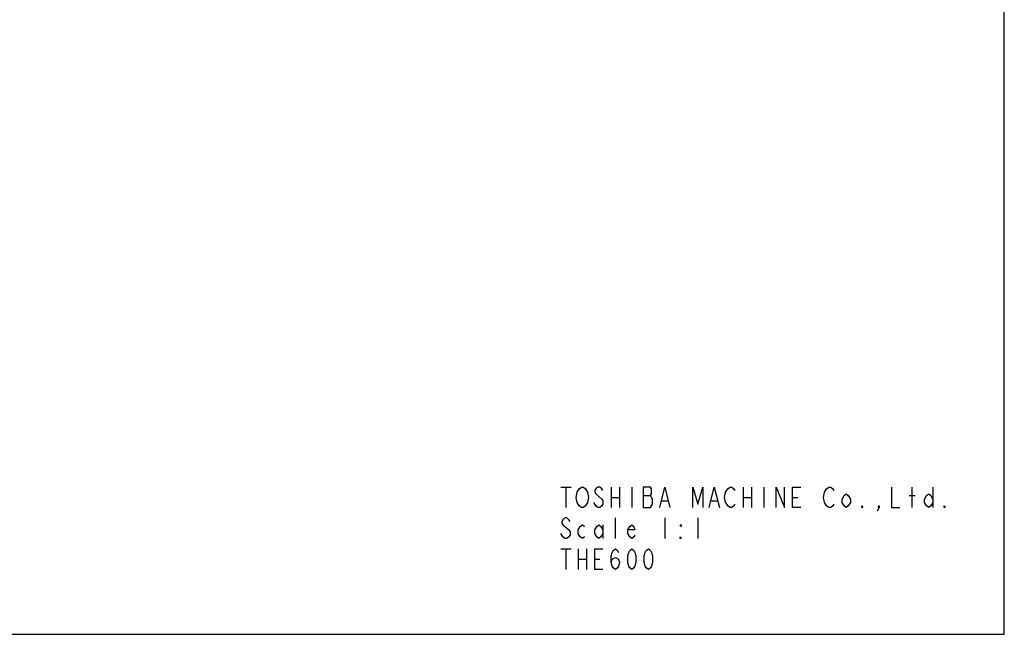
# Model space of a CAD drawing. Header units: millimetres. Extents: x 0 to 3360, y 0 to 2376.
# Tile 94 of 144: x 2452 to 3360, y 0 to 566. Entities that reach past the tile are written whole.
import ezdxf

# ---------------------------------------------------------------- set-up
doc = ezdxf.new("R2010")
doc.units = ezdxf.units.MM
doc.header["$LTSCALE"] = 184.8
doc.layers.get('0').update_dxf_attribs({"linetype": 'CONTINUOUS'})
doc.layers.add('DRA_ITEM', color=7, linetype='CONTINUOUS')

msp = doc.modelspace()

# ---------------------------------------------------------------- linework, layer by layer
at = {"color": 7, "linetype": 'CONTINUOUS'}
for p, q in [((3360, 0), (3360, 2376)), ((0, 0), (3360, 0))]:
    msp.add_line(p, q, dxfattribs=at)
at = {"layer": 'DRA_ITEM', "color": 2, "linetype": 'CONTINUOUS'}
for p, q in [((2951.15994, 135.69238), (2960.65998, 135.69238)), ((2955.90996, 135.69238), (2955.90996, 116.69238)), ((2997.71001, 135.69238), (2997.71001, 116.69238)), ((3005.31, 135.69238), (3005.31, 116.69238)), ((3016.71009, 135.69238), (3016.71009, 116.69238)), ((3027.16005, 127.77573), (3033.80991, 127.77573)), ((3119.31006, 135.69238), (3119.31006, 116.69238)), ((3126.91005, 135.69238), (3126.91005, 116.69238)), ((3138.30993, 135.69238), (3138.30993, 116.69238)), ((3272.25999, 127.77573), (3277.95993, 127.77573)), ((3275.10996, 116.69238), (3275.10996, 135.69238)), ((3294.11004, 135.69238), (3294.11004, 116.69238)), ((2997.71001, 126.1924), (3005.31, 126.1924)), ((3044.26008, 123.02573), (3049.96002, 123.02573)), ((3089.86002, 123.02573), (3095.55996, 123.02573)), ((3119.31006, 126.1924), (3126.91005, 126.1924)), ((3164.91, 126.1924), (3169.66002, 126.1924)), ((2990.11002, 100.85907), (2990.11002, 88.19239)), ((3001.5099, 88.19239), (3001.5099, 107.1924)), ((3047.11005, 107.1924), (3047.11005, 88.19239)), ((3077.51001, 107.1924), (3077.51001, 88.19239)), ((2951.15994, 78.69238), (2960.65998, 78.69238)), ((2955.90996, 78.69238), (2955.90996, 59.69238)), ((2967.31005, 78.69238), (2967.31005, 59.69238)), ((2974.91004, 78.69238), (2974.91004, 59.69238)), ((2967.31005, 69.19239), (2974.91004, 69.19239)), ((2982.51003, 69.19239), (2987.26005, 69.19239))]:
    msp.add_line(p, q, dxfattribs=at)
for points in [[(2975.85996, 121.4424), (2973.95991, 118.27571), (2972.06007, 116.69238), (2970.16002, 116.69238), (2968.25997, 118.27571), (2967.31005, 119.85905), (2966.35992, 121.4424), (2965.41, 126.1924), (2966.35992, 130.94239), (2968.25997, 134.10905)], [(2968.25997, 134.10905), (2970.16002, 135.69238), (2972.06007, 135.69238), (2973.95991, 134.10905), (2974.91004, 132.52572), (2975.85996, 130.94239), (2976.81009, 126.1924), (2975.85996, 121.4424)], [(2983.45995, 129.35906), (2989.1601, 124.60906), (2990.11002, 123.02573), (2990.11002, 119.85905), (2989.1601, 118.27571), (2987.26005, 116.69238), (2985.36, 116.69238), (2983.45995, 118.27571), (2982.51003, 119.85905), (2981.5599, 121.4424)], [(2990.11002, 132.52572), (2989.1601, 134.10905), (2987.26005, 135.69238), (2985.36, 135.69238), (2983.45995, 134.10905), (2982.51003, 132.52572), (2982.51003, 130.94239), (2983.45995, 129.35906)], [(3027.16005, 135.69238), (3027.16005, 116.69238), (3033.80991, 116.69238), (3035.70996, 119.85905)], [(3035.70996, 119.85905), (3035.70996, 124.60906), (3034.76004, 126.1924), (3033.80991, 127.77573), (3034.76004, 129.35906), (3034.76004, 134.10905), (3033.80991, 135.69238), (3027.16005, 135.69238)], [(3042.36003, 116.69238), (3047.11005, 135.69238), (3051.86007, 116.69238)], [(3072.75999, 116.69238), (3072.75999, 135.69238), (3077.51001, 119.85905), (3082.26003, 135.69238), (3082.26003, 116.69238)], [(3087.95997, 116.69238), (3092.70999, 135.69238), (3097.46001, 116.69238)], [(3111.71007, 119.85905), (3110.75994, 118.27571), (3108.8601, 116.69238), (3106.96005, 116.69238), (3105.06, 118.27571), (3104.11008, 119.85905), (3103.15995, 121.4424), (3102.21003, 126.1924), (3103.15995, 130.94239), (3105.06, 134.10905)], [(3105.06, 134.10905), (3106.96005, 135.69238), (3108.8601, 135.69238), (3110.75994, 134.10905), (3111.71007, 132.52572)], [(3149.71002, 116.69238), (3149.71002, 135.69238), (3157.31001, 116.69238), (3157.31001, 135.69238)], [(3172.50999, 116.69238), (3164.91, 116.69238), (3164.91, 135.69238), (3172.50999, 135.69238)], [(3202.90995, 119.85905), (3201.96003, 118.27571), (3200.05998, 116.69238), (3198.15993, 116.69238), (3196.26009, 118.27571), (3195.30996, 119.85905), (3194.36004, 121.4424), (3193.40991, 126.1924), (3194.36004, 130.94239)], [(3194.36004, 130.94239), (3196.26009, 134.10905), (3198.15993, 135.69238), (3200.05998, 135.69238), (3201.96003, 134.10905), (3202.90995, 132.52572)], [(3218.10993, 121.4424), (3216.21009, 118.27571), (3214.31004, 116.69238), (3212.40999, 118.27571), (3210.50994, 121.4424), (3210.50994, 124.60906), (3212.40999, 127.77573), (3214.31004, 129.35906), (3216.21009, 127.77573), (3218.10993, 124.60906), (3218.10993, 121.4424)], [(3256.11009, 135.69238), (3256.11009, 116.69238), (3263.71008, 116.69238)], [(3294.11004, 121.4424), (3292.20999, 118.27571), (3290.30994, 116.69238), (3288.4101, 118.27571), (3286.51005, 121.4424), (3286.51005, 124.60906), (3288.4101, 127.77573), (3290.30994, 129.35906), (3292.20999, 127.77573), (3294.11004, 124.60906)], [(3229.51002, 116.69238), (3228.5601, 116.69238), (3228.5601, 118.27571), (3229.51002, 116.69238)], [(3244.71, 116.69238), (3243.76008, 118.27571), (3244.71, 118.27571), (3244.71, 116.69238), (3242.80995, 113.52572)], [(3305.50992, 116.69238), (3304.56, 116.69238), (3304.56, 118.27571), (3305.50992, 116.69238)], [(2959.71006, 104.02573), (2958.75993, 105.60906), (2956.86009, 107.1924), (2954.96004, 107.1924), (2953.05999, 105.60906), (2952.11007, 104.02573), (2952.11007, 102.4424), (2953.05999, 100.85907), (2954.96004, 99.27571), (2956.86009, 97.69238), (2958.75993, 96.10905), (2959.71006, 94.52572), (2959.71006, 91.35906), (2958.75993, 89.77573), (2956.86009, 88.19239), (2954.96004, 88.19239), (2953.05999, 89.77573), (2952.11007, 91.35906), (2951.15994, 92.94239)], [(2973.00999, 89.77573), (2971.10994, 88.19239), (2969.2101, 89.77573), (2967.31005, 92.94239), (2967.31005, 96.10905), (2969.2101, 99.27571), (2971.10994, 100.85907), (2973.00999, 99.27571)], [(2990.11002, 92.94239), (2988.20997, 89.77573), (2986.30992, 88.19239), (2984.41008, 89.77573), (2982.51003, 92.94239), (2982.51003, 96.10905), (2984.41008, 99.27571), (2986.30992, 100.85907), (2988.20997, 99.27571), (2990.11002, 96.10905)], [(3019.56006, 91.35906), (3018.60993, 89.77573), (3016.71009, 88.19239), (3014.81004, 89.77573), (3012.90999, 92.94239), (3012.90999, 96.10905), (3014.81004, 99.27571), (3016.71009, 100.85907), (3018.60993, 99.27571), (3019.56006, 96.10905), (3012.90999, 96.10905)], [(3062.31003, 100.85907), (3062.31003, 99.27571), (3061.3599, 100.85907), (3062.31003, 100.85907)], [(3062.31003, 88.19239), (3061.3599, 88.19239), (3061.3599, 89.77573), (3062.31003, 88.19239)], [(2990.11002, 59.69238), (2982.51003, 59.69238), (2982.51003, 78.69238), (2990.11002, 78.69238)], [(2997.71001, 66.02573), (2998.65993, 69.19239), (3001.5099, 70.77572), (3004.36008, 69.19239), (3005.31, 66.02573), (3004.36008, 62.85907), (3003.40995, 61.27574), (3001.5099, 59.69238), (2999.61006, 61.27574), (2998.65993, 62.85907), (2997.71001, 66.02573), (2997.71001, 72.35906), (2998.65993, 75.52572), (2999.61006, 77.10905), (3001.5099, 78.69238), (3003.40995, 77.10905), (3004.36008, 75.52572)], [(3016.71009, 59.69238), (3014.81004, 61.27574), (3013.85991, 62.85907), (3012.90999, 66.02573), (3012.90999, 72.35906), (3013.85991, 75.52572), (3014.81004, 77.10905), (3016.71009, 78.69238), (3018.60993, 77.10905), (3019.56006, 75.52572), (3020.50998, 72.35906), (3020.50998, 66.02573), (3019.56006, 62.85907), (3018.60993, 61.27574), (3016.71009, 59.69238)], [(3031.91007, 59.69238), (3030.01002, 61.27574), (3029.0601, 62.85907), (3028.10997, 66.02573), (3028.10997, 72.35906), (3029.0601, 75.52572), (3030.01002, 77.10905), (3031.91007, 78.69238), (3033.80991, 77.10905), (3034.76004, 75.52572), (3035.70996, 72.35906), (3035.70996, 66.02573), (3034.76004, 62.85907), (3033.80991, 61.27574), (3031.91007, 59.69238)]]:
    msp.add_lwpolyline(points, dxfattribs=at)

doc.saveas('drawing.dxf')
